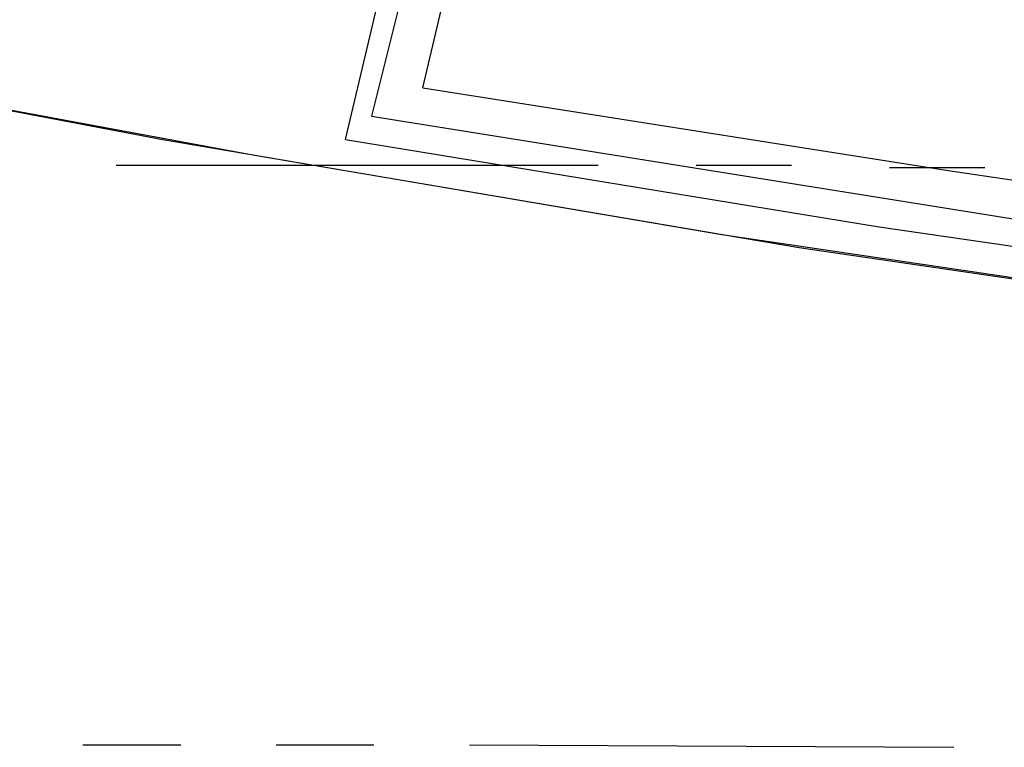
# Model space of a CAD drawing. Header units: feet. Extents: x -79 to 198, y -22 to 181.
# Tile 3 of 256: x 39.38 to 44.47, y 6.78 to 10.54. Entities that reach past the tile are written whole.
import ezdxf

# ---------------------------------------------------------------- set-up
doc = ezdxf.new("R2010")
doc.units = ezdxf.units.FT
doc.layers.add('A-AREA-UNIDAD', color=30, linetype='CONTINUOUS')
doc.layers.add('A-LINEA', color=7, linetype='CONTINUOUS')

msp = doc.modelspace()

# ---------------------------------------------------------------- linework, layer by layer
at = {"layer": 'A-AREA-UNIDAD'}
msp.add_lwpolyline([(46.208, 30.72), (45.088, 25.6889), (44.88, 25.44), (46.16, 25.0489), (45.632, 22.8089), (45.36, 22.2756), (44.128, 22.56), (44.128, 21.6), (43.68, 20.16), (43.648, 19.3244), (43.36, 19.2889), (42.72, 16.0356), (41.952, 13.4044), (41.952, 12.7644), (41.312, 12.7289), (41.44, 11.0044), (41.2, 10.0444), (46.752, 9.1556), (54.88, 8.2844), (61.68, 7.8756), (67.328, 7.8756), (73.44, 8.2844)], dxfattribs=at)
at = {"layer": 'A-LINEA'}
for p, q in [((41.0667, 9.9244), (41.5467, 11.9644)), ((41.4667, 10.1911), (41.8667, 11.8978)), ((39.88, 9.7911), (42.3733, 9.7911)), ((42.88, 9.7911), (43.3733, 9.7911)), ((43.88, 9.7778), (44.3733, 9.7778)), ((39.7067, 6.7911), (40.2133, 6.7911)), ((40.7067, 6.7911), (41.2133, 6.7911)), ((41.7067, 6.7911), (44.2133, 6.7778))]:
    msp.add_line(p, q, dxfattribs=at)
for points in [[(37.24, 10.4711), (40.12, 9.9244), (43.0133, 9.4311), (45.9067, 9.0044), (48.8133, 8.6178), (51.7333, 8.2978), (54.6533, 8.0178), (57.5733, 7.8044), (60.4933, 7.6444), (62.68, 7.5644), (64.8533, 7.5511), (67.04, 7.5778), (69.2133, 7.6578), (71.3867, 7.7911)], [(37.7733, 10.3644), (40.5867, 9.8444), (43.4133, 9.3644), (46.24, 8.9511), (49.08, 8.5911), (51.9333, 8.2711), (54.7867, 8.0044), (57.64, 7.8044), (60.4933, 7.6444)], [(41.4667, 10.1911), (44.1733, 9.7644), (46.88, 9.3644), (49.6, 9.0311), (52.32, 8.7378), (55.0533, 8.4844), (57.7867, 8.2978), (60.52, 8.1378), (62.6667, 8.0711), (64.8267, 8.0578), (66.9733, 8.0844), (69.12, 8.1778), (71.2667, 8.3111)], [(41.0667, 9.9244), (43.8267, 9.4711), (46.5867, 9.0711), (49.36, 8.7244), (52.1467, 8.4178), (54.92, 8.1644), (57.72, 7.9644), (60.5067, 7.8044), (62.6667, 7.7378), (64.8267, 7.7244), (66.9867, 7.7511), (69.1333, 7.8444), (71.2933, 7.9778)]]:
    msp.add_lwpolyline(points, dxfattribs=at)

doc.saveas('drawing.dxf')
